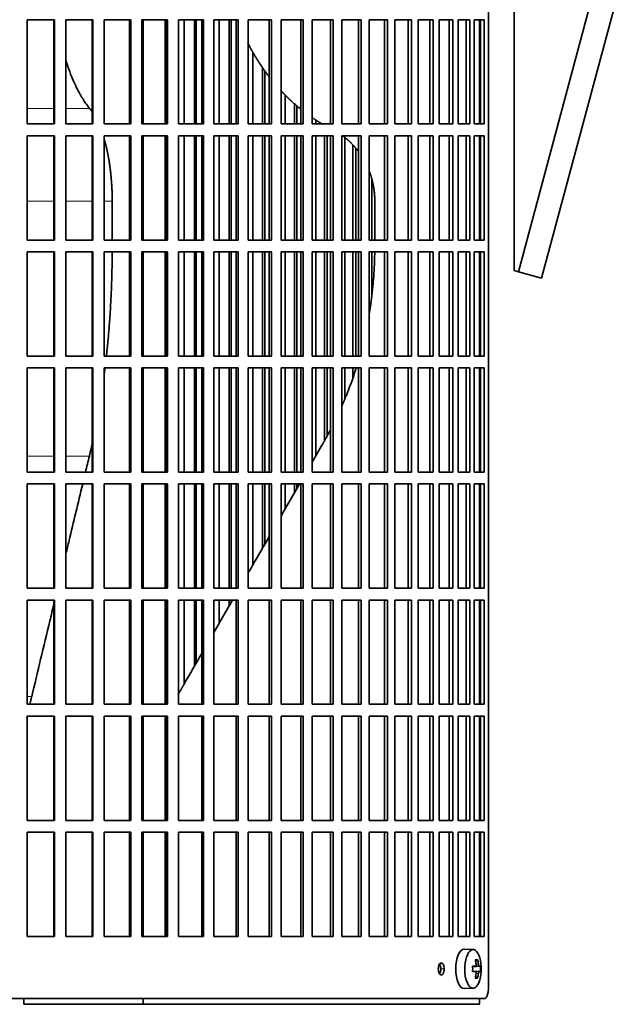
# Model space of a CAD drawing. Header units: millimetres. Extents: x 446 to 1338, y -1671 to 1539.
# Tile 17 of 25: x 1121 to 1275, y -214 to 36. Entities that reach past the tile are written whole.
import ezdxf

# ---------------------------------------------------------------- set-up
doc = ezdxf.new("R2010")
doc.units = ezdxf.units.MM
for name, color, linetype in [('M5X8_UNI7687', 7, 'Continuous'), ('VSI344-454_FILTR', 7, 'Continuous'), ('VSI344-454_SUPPO', 7, 'Continuous'), ('VSI344-454_TERMI', 7, 'Continuous')]:
    doc.layers.add(name, color=color, linetype=linetype)

# ---------------------------------------------------------------- blocks, each defined once
blk = doc.blocks.new('SE3')
at = {"layer": 'M5X8_UNI7687', "color": 7, "linetype": 'Continuous', "lineweight": 35}
for p, q in [((1236.73, -200.4), (1234.47, -200.33)), ((1236.63, -204.69), (1237.3, -204.62)), ((1238.6, -204.64), (1236.63, -204.78)), ((1237.9, -202.99), (1237.39, -203.38)), ((1238.6, -206.02), (1236.63, -205.88)), ((1237.3, -206.04), (1236.63, -205.97)), ((1237.9, -207.66), (1237.39, -207.27)), ((1234.47, -210.33), (1236.73, -210.26))]:
    blk.add_line(p, q, dxfattribs=at)
at = {"layer": 'M5X8_UNI7687', "color": 4, "linetype": 'Continuous', "lineweight": 9}
for p, q in [((1238.31, -204.62), (1236.63, -204.77)), ((1236.63, -204.68), (1237.28, -204.62)), ((1237.49, -204.18), (1238.1, -204.12)), ((1236.63, -205.88), (1238.31, -206.04)), ((1237.28, -206.04), (1236.63, -205.97)), ((1238.1, -206.54), (1237.49, -206.48))]:
    blk.add_line(p, q, dxfattribs=at)
at = {"layer": 'M5X8_UNI7687', "color": 7, "linetype": 'Continuous', "lineweight": 35}
for centre, radius, start, end in [((1228.82, -205.33), 10, 343.7273, 16.2727), ((1229.2, -205.33), 9.42, 355.7871, 4.2129)]:
    blk.add_arc(centre, radius, start, end, dxfattribs=at)
for centre, major_axis, ratio, start_param, end_param in [((1236.71, -205.33), (0, -4.93), 0.422618, 2.175256, 6.283185), ((1234.44, -205.33), (0, -5), 0.422618, 3.141593, 6.283185), ((1228.83, -205.48), (9.97, 0.79), 0.036834, 0.556003, 0.670562), ((1232.12, -205.33), (0, -9.26), 0.488139, 1.49595, 1.645642), ((1230.82, -208.39), (7.75, 5.06), 0.247104, 0.286808, 0.4365), ((1228.9, -205.33), (0, 10), 0.866025, 4.833518, 4.948078), ((1228.77, -205.33), (0, 10), 0.939693, 4.833518, 4.948078), ((1228.83, -205.48), (9.97, 0.79), 0.036834, 0.199185, 0.313745), ((1228.83, -205.17), (9.97, -0.79), 0.036834, -0.670562, -0.556003), ((1228.9, -205.33), (0, -10), 0.866025, 1.335108, 1.449667), ((1230.82, -202.26), (7.75, -5.06), 0.247104, -0.4365, -0.286808), ((1228.77, -205.33), (0, -10), 0.939693, 1.335108, 1.449667), ((1228.83, -205.17), (9.97, -0.79), 0.036834, -0.313745, -0.199185), ((1236.71, -205.33), (0, -4.93), 0.422618, 0, 0.966337), ((1234.44, -205.33), (0, -5), 0.422618, 0, 0.012961)]:
    blk.add_ellipse(centre, major_axis=major_axis, ratio=ratio, start_param=start_param, end_param=end_param, dxfattribs=at)
for points in [[(1237.28, -204.62), (1237.29, -204.62), (1237.31, -204.62), (1237.34, -204.61), (1237.36, -204.6), (1237.38, -204.58), (1237.4, -204.56), (1237.42, -204.53), (1237.44, -204.5), (1237.46, -204.47), (1237.47, -204.43), (1237.48, -204.39), (1237.49, -204.35), (1237.5, -204.31), (1237.5, -204.27), (1237.5, -204.22), (1237.5, -204.17), (1237.5, -204.14), (1237.5, -204.12)], [(1238.1, -204.12), (1238.1, -204.14), (1238.1, -204.17), (1238.11, -204.22), (1238.12, -204.27), (1238.13, -204.31), (1238.14, -204.35), (1238.15, -204.39), (1238.17, -204.43), (1238.18, -204.47), (1238.2, -204.5), (1238.21, -204.53), (1238.23, -204.56), (1238.24, -204.58), (1238.26, -204.6), (1238.27, -204.61), (1238.29, -204.62), (1238.3, -204.62), (1238.31, -204.62)], [(1237.5, -206.54), (1237.5, -206.52), (1237.5, -206.48), (1237.5, -206.44), (1237.5, -206.39), (1237.5, -206.35), (1237.49, -206.3), (1237.48, -206.26), (1237.47, -206.22), (1237.46, -206.19), (1237.44, -206.15), (1237.42, -206.12), (1237.4, -206.1), (1237.38, -206.08), (1237.36, -206.06), (1237.34, -206.05), (1237.31, -206.04), (1237.29, -206.04), (1237.28, -206.04)], [(1238.31, -206.04), (1238.3, -206.04), (1238.29, -206.04), (1238.27, -206.05), (1238.26, -206.06), (1238.24, -206.08), (1238.23, -206.1), (1238.21, -206.12), (1238.2, -206.15), (1238.18, -206.19), (1238.17, -206.22), (1238.15, -206.26), (1238.14, -206.3), (1238.13, -206.35), (1238.12, -206.39), (1238.11, -206.44), (1238.1, -206.48), (1238.1, -206.52), (1238.1, -206.54)]]:
    blk.add_open_spline(points, degree=3, dxfattribs=at)
at = {"layer": 'VSI344-454_FILTR', "color": 7, "linetype": 'Continuous', "lineweight": 35}
for p, q in [((1240.67, -209.83), (1240.67, 61.17)), ((1123.35, 35.92), (1130.3, 35.92)), ((1123.35, 9.42), (1123.35, 35.92)), ((1130.14, 9.42), (1130.14, 35.92)), ((1130.3, 9.42), (1130.3, 35.92)), ((1133.23, 35.92), (1140.08, 35.92)), ((1133.23, 9.42), (1133.23, 35.92)), ((1139.86, 9.42), (1139.86, 35.92)), ((1140.08, 9.42), (1140.08, 35.92)), ((1142.96, 35.92), (1149.69, 35.92)), ((1142.96, 9.42), (1142.96, 35.92)), ((1149.4, 9.42), (1149.4, 35.92)), ((1149.69, 9.42), (1149.69, 35.92)), ((1152.51, 35.92), (1159.08, 35.92)), ((1152.51, 9.42), (1152.51, 35.92)), ((1158.72, 9.42), (1158.72, 35.92)), ((1159.08, 9.42), (1159.08, 35.92)), ((1161.83, 35.92), (1168.2, 35.92)), ((1161.83, 9.42), (1161.83, 35.92)), ((1163.28, 9.42), (1163.28, 35.92)), ((1165.93, 9.42), (1165.93, 35.92)), ((1166.38, 9.42), (1166.38, 35.92)), ((1167.78, 9.42), (1167.78, 35.92)), ((1168.2, 9.42), (1168.2, 35.92)), ((1170.86, 35.92), (1177.01, 35.92)), ((1170.86, 9.42), (1170.86, 35.92)), ((1172.19, 9.42), (1172.19, 35.92)), ((1174.74, 9.42), (1174.74, 35.92)), ((1175.26, 9.42), (1175.26, 35.92)), ((1176.53, 9.42), (1176.53, 35.92)), ((1177.01, 9.42), (1177.01, 35.92)), ((1179.57, 35.92), (1185.47, 35.92)), ((1179.57, 9.42), (1179.57, 35.92)), ((1184.92, 9.42), (1184.92, 35.92)), ((1185.47, 9.42), (1185.47, 35.92)), ((1187.91, 35.92), (1193.53, 35.92)), ((1187.91, 9.42), (1187.91, 35.92)), ((1192.93, 9.42), (1192.93, 35.92)), ((1193.53, 9.42), (1193.53, 35.92)), ((1195.85, 35.92), (1201.16, 35.92)), ((1195.85, 9.42), (1195.85, 35.92)), ((1200.5, 9.42), (1200.5, 35.92)), ((1201.16, 9.42), (1201.16, 35.92)), ((1203.34, 35.92), (1208.31, 35.92)), ((1203.34, 9.42), (1203.34, 35.92)), ((1207.6, 9.42), (1207.6, 35.92)), ((1208.31, 9.42), (1208.31, 35.92)), ((1210.35, 35.92), (1214.96, 35.92)), ((1210.35, 9.42), (1210.35, 35.92)), ((1214.21, 9.42), (1214.21, 35.92)), ((1214.96, 9.42), (1214.96, 35.92)), ((1216.84, 35.92), (1221.07, 35.92)), ((1216.84, 9.42), (1216.84, 35.92)), ((1220.27, 9.42), (1220.27, 35.92)), ((1221.07, 9.42), (1221.07, 35.92)), ((1222.78, 35.92), (1226.61, 35.92)), ((1222.78, 9.42), (1222.78, 35.92)), ((1225.78, 9.42), (1225.78, 35.92)), ((1226.61, 9.42), (1226.61, 35.92)), ((1228.15, 35.92), (1231.56, 35.92)), ((1228.15, 9.42), (1228.15, 35.92)), ((1230.69, 9.42), (1230.69, 35.92)), ((1231.56, 9.42), (1231.56, 35.92)), ((1232.92, 35.92), (1235.89, 35.92)), ((1232.92, 9.42), (1232.92, 35.92)), ((1234.98, 9.42), (1234.98, 35.92)), ((1235.89, 9.42), (1235.89, 35.92)), ((1237.05, 35.92), (1239.57, 35.92)), ((1237.05, 9.42), (1237.05, 35.92)), ((1238.64, 9.42), (1238.64, 35.92)), ((1239.57, 9.42), (1239.57, 35.92)), ((1180.77, 9.42), (1180.77, 27.62)), ((1183.21, 9.42), (1183.21, 23.72)), ((1183.79, 9.42), (1183.79, 22.91)), ((1188.98, 9.42), (1188.98, 16.8)), ((1191.3, 9.42), (1191.3, 14.63)), ((1191.93, 9.42), (1191.93, 14.08)), ((1196.77, 9.42), (1196.77, 10.44)), ((1123.35, 9.42), (1130.3, 9.42)), ((1133.23, 9.42), (1140.08, 9.42)), ((1142.96, 9.42), (1149.69, 9.42)), ((1152.51, 9.42), (1159.08, 9.42)), ((1161.83, 9.42), (1168.2, 9.42)), ((1170.86, 9.42), (1177.01, 9.42)), ((1179.57, 9.42), (1185.47, 9.42)), ((1187.91, 9.42), (1193.53, 9.42)), ((1195.85, 9.42), (1201.16, 9.42)), ((1203.34, 9.42), (1208.31, 9.42)), ((1210.35, 9.42), (1214.96, 9.42)), ((1216.84, 9.42), (1221.07, 9.42)), ((1222.78, 9.42), (1226.61, 9.42)), ((1228.15, 9.42), (1231.56, 9.42)), ((1232.92, 9.42), (1235.89, 9.42)), ((1237.05, 9.42), (1239.57, 9.42)), ((1123.35, 6.42), (1130.3, 6.42)), ((1123.35, -20.08), (1123.35, 6.42)), ((1130.14, -20.08), (1130.14, 6.42)), ((1130.3, -20.08), (1130.3, 6.42)), ((1133.23, 6.42), (1140.08, 6.42)), ((1133.23, -20.08), (1133.23, 6.42)), ((1139.86, -20.08), (1139.86, 6.42)), ((1140.08, -20.08), (1140.08, 6.42)), ((1142.96, 6.42), (1149.69, 6.42)), ((1142.96, -20.08), (1142.96, 6.42)), ((1149.4, -20.08), (1149.4, 6.42)), ((1149.69, -20.08), (1149.69, 6.42)), ((1152.51, 6.42), (1159.08, 6.42)), ((1152.51, -20.08), (1152.51, 6.42)), ((1158.72, -20.08), (1158.72, 6.42)), ((1159.08, -20.08), (1159.08, 6.42)), ((1161.83, 6.42), (1168.2, 6.42)), ((1161.83, -20.08), (1161.83, 6.42)), ((1163.28, -20.08), (1163.28, 6.42)), ((1165.93, -20.08), (1165.93, 6.42)), ((1166.38, -20.08), (1166.38, 6.42)), ((1167.78, -20.08), (1167.78, 6.42)), ((1168.2, -20.08), (1168.2, 6.42)), ((1170.86, 6.42), (1177.01, 6.42)), ((1170.86, -20.08), (1170.86, 6.42)), ((1172.19, -20.08), (1172.19, 6.42)), ((1174.74, -20.08), (1174.74, 6.42)), ((1175.26, -20.08), (1175.26, 6.42)), ((1176.53, -20.08), (1176.53, 6.42)), ((1177.01, -20.08), (1177.01, 6.42)), ((1179.57, 6.42), (1185.47, 6.42)), ((1179.57, -20.08), (1179.57, 6.42)), ((1180.77, -20.08), (1180.77, 6.42)), ((1183.21, -20.08), (1183.21, 6.42)), ((1183.79, -20.08), (1183.79, 6.42)), ((1184.92, -20.08), (1184.92, 6.42)), ((1185.47, -20.08), (1185.47, 6.42)), ((1187.91, 6.42), (1193.53, 6.42)), ((1187.91, -20.08), (1187.91, 6.42)), ((1188.98, -20.08), (1188.98, 6.42)), ((1191.3, -20.08), (1191.3, 6.42)), ((1191.93, -20.08), (1191.93, 6.42)), ((1192.93, -20.08), (1192.93, 6.42)), ((1193.53, -20.08), (1193.53, 6.42)), ((1195.85, 6.42), (1201.16, 6.42)), ((1195.85, -20.08), (1195.85, 6.42)), ((1196.77, -20.08), (1196.77, 6.42)), ((1198.97, -20.08), (1198.97, 6.42)), ((1199.65, -20.08), (1199.65, 6.42)), ((1200.5, -20.08), (1200.5, 6.42)), ((1201.16, -20.08), (1201.16, 6.42)), ((1203.34, 6.42), (1208.31, 6.42)), ((1203.34, -20.08), (1203.34, 6.42)), ((1204.11, -20.08), (1204.11, 5.96)), ((1207.6, -20.08), (1207.6, 6.42)), ((1208.31, -20.08), (1208.31, 6.42)), ((1210.35, 6.42), (1214.96, 6.42)), ((1210.35, -20.08), (1210.35, 6.42)), ((1214.21, -20.08), (1214.21, 6.42)), ((1214.96, -20.08), (1214.96, 6.42)), ((1216.84, 6.42), (1221.07, 6.42)), ((1216.84, -20.08), (1216.84, 6.42)), ((1220.27, -20.08), (1220.27, 6.42)), ((1221.07, -20.08), (1221.07, 6.42)), ((1222.78, 6.42), (1226.61, 6.42)), ((1222.78, -20.08), (1222.78, 6.42)), ((1225.78, -20.08), (1225.78, 6.42)), ((1226.61, -20.08), (1226.61, 6.42)), ((1228.15, 6.42), (1231.56, 6.42)), ((1228.15, -20.08), (1228.15, 6.42)), ((1230.69, -20.08), (1230.69, 6.42)), ((1231.56, -20.08), (1231.56, 6.42)), ((1232.92, 6.42), (1235.89, 6.42)), ((1232.92, -20.08), (1232.92, 6.42)), ((1234.98, -20.08), (1234.98, 6.42)), ((1235.89, -20.08), (1235.89, 6.42)), ((1237.05, 6.42), (1239.57, 6.42)), ((1237.05, -20.08), (1237.05, 6.42)), ((1238.64, -20.08), (1238.64, 6.42)), ((1239.57, -20.08), (1239.57, 6.42)), ((1206.17, -20.08), (1206.17, 4.06)), ((1206.91, -20.08), (1206.91, 3.27)), ((1210.97, -20.08), (1210.97, -4.48)), ((1123.35, -20.08), (1130.3, -20.08)), ((1133.23, -20.08), (1140.08, -20.08)), ((1142.96, -20.08), (1149.69, -20.08)), ((1152.51, -20.08), (1159.08, -20.08)), ((1161.83, -20.08), (1168.2, -20.08)), ((1170.86, -20.08), (1177.01, -20.08)), ((1179.57, -20.08), (1185.47, -20.08)), ((1187.91, -20.08), (1193.53, -20.08)), ((1195.85, -20.08), (1201.16, -20.08)), ((1203.34, -20.08), (1208.31, -20.08)), ((1210.35, -20.08), (1214.96, -20.08)), ((1216.84, -20.08), (1221.07, -20.08)), ((1222.78, -20.08), (1226.61, -20.08)), ((1228.15, -20.08), (1231.56, -20.08)), ((1232.92, -20.08), (1235.89, -20.08)), ((1237.05, -20.08), (1239.57, -20.08)), ((1123.35, -23.08), (1130.3, -23.08)), ((1123.35, -49.58), (1123.35, -23.08)), ((1130.14, -49.58), (1130.14, -23.08)), ((1130.3, -49.58), (1130.3, -23.08)), ((1133.23, -23.08), (1140.08, -23.08)), ((1133.23, -49.58), (1133.23, -23.08)), ((1139.86, -49.58), (1139.86, -23.08)), ((1140.08, -49.58), (1140.08, -23.08)), ((1142.96, -23.08), (1149.69, -23.08)), ((1142.96, -49.58), (1142.96, -23.08)), ((1149.4, -49.58), (1149.4, -23.08)), ((1149.69, -49.58), (1149.69, -23.08)), ((1152.51, -23.08), (1159.08, -23.08)), ((1152.51, -49.58), (1152.51, -23.08)), ((1158.72, -49.58), (1158.72, -23.08)), ((1159.08, -49.58), (1159.08, -23.08)), ((1161.83, -23.08), (1168.2, -23.08)), ((1161.83, -49.58), (1161.83, -23.08)), ((1163.28, -49.58), (1163.28, -23.08)), ((1165.93, -49.58), (1165.93, -23.08)), ((1166.38, -49.58), (1166.38, -23.08)), ((1167.78, -49.58), (1167.78, -23.08)), ((1168.2, -49.58), (1168.2, -23.08)), ((1170.86, -23.08), (1177.01, -23.08)), ((1170.86, -49.58), (1170.86, -23.08)), ((1172.19, -49.58), (1172.19, -23.08)), ((1174.74, -49.58), (1174.74, -23.08)), ((1175.26, -49.58), (1175.26, -23.08)), ((1176.53, -49.58), (1176.53, -23.08)), ((1177.01, -49.58), (1177.01, -23.08)), ((1179.57, -23.08), (1185.47, -23.08)), ((1179.57, -49.58), (1179.57, -23.08)), ((1180.77, -49.58), (1180.77, -23.08)), ((1183.21, -49.58), (1183.21, -23.08)), ((1183.79, -49.58), (1183.79, -23.08)), ((1184.92, -49.58), (1184.92, -23.08)), ((1185.47, -49.58), (1185.47, -23.08)), ((1187.91, -23.08), (1193.53, -23.08)), ((1187.91, -49.58), (1187.91, -23.08)), ((1188.98, -49.58), (1188.98, -23.08)), ((1191.3, -49.58), (1191.3, -23.08)), ((1191.93, -49.58), (1191.93, -23.08)), ((1192.93, -49.58), (1192.93, -23.08)), ((1193.53, -49.58), (1193.53, -23.08)), ((1195.85, -23.08), (1201.16, -23.08)), ((1195.85, -49.58), (1195.85, -23.08)), ((1196.77, -49.58), (1196.77, -23.08)), ((1198.97, -49.58), (1198.97, -23.08)), ((1199.65, -49.58), (1199.65, -23.08)), ((1200.5, -49.58), (1200.5, -23.08)), ((1201.16, -49.58), (1201.16, -23.08)), ((1203.34, -23.08), (1208.31, -23.08)), ((1203.34, -49.58), (1203.34, -23.08)), ((1204.11, -49.58), (1204.11, -23.08)), ((1206.17, -49.58), (1206.17, -23.08)), ((1206.91, -49.58), (1206.91, -23.08)), ((1207.6, -49.58), (1207.6, -23.08)), ((1208.31, -49.58), (1208.31, -23.08)), ((1210.35, -23.08), (1214.96, -23.08)), ((1210.35, -49.58), (1210.35, -23.08)), ((1210.97, -33.85), (1210.97, -23.08)), ((1214.21, -49.58), (1214.21, -23.08)), ((1214.96, -49.58), (1214.96, -23.08)), ((1216.84, -23.08), (1221.07, -23.08)), ((1216.84, -49.58), (1216.84, -23.08)), ((1220.27, -49.58), (1220.27, -23.08)), ((1221.07, -49.58), (1221.07, -23.08)), ((1222.78, -23.08), (1226.61, -23.08)), ((1222.78, -49.58), (1222.78, -23.08)), ((1225.78, -49.58), (1225.78, -23.08)), ((1226.61, -49.58), (1226.61, -23.08)), ((1228.15, -23.08), (1231.56, -23.08)), ((1228.15, -49.58), (1228.15, -23.08)), ((1230.69, -49.58), (1230.69, -23.08)), ((1231.56, -49.58), (1231.56, -23.08)), ((1232.92, -23.08), (1235.89, -23.08)), ((1232.92, -49.58), (1232.92, -23.08)), ((1234.98, -49.58), (1234.98, -23.08)), ((1235.89, -49.58), (1235.89, -23.08)), ((1237.05, -23.08), (1239.57, -23.08)), ((1237.05, -49.58), (1237.05, -23.08)), ((1238.64, -49.58), (1238.64, -23.08)), ((1239.57, -49.58), (1239.57, -23.08)), ((1123.35, -49.58), (1130.3, -49.58)), ((1133.23, -49.58), (1140.08, -49.58)), ((1142.96, -49.58), (1149.69, -49.58)), ((1152.51, -49.58), (1159.08, -49.58)), ((1161.83, -49.58), (1168.2, -49.58)), ((1170.86, -49.58), (1177.01, -49.58)), ((1179.57, -49.58), (1185.47, -49.58)), ((1187.91, -49.58), (1193.53, -49.58)), ((1195.85, -49.58), (1201.16, -49.58)), ((1203.34, -49.58), (1208.31, -49.58)), ((1210.35, -49.58), (1214.96, -49.58)), ((1216.84, -49.58), (1221.07, -49.58)), ((1222.78, -49.58), (1226.61, -49.58)), ((1228.15, -49.58), (1231.56, -49.58)), ((1232.92, -49.58), (1235.89, -49.58)), ((1237.05, -49.58), (1239.57, -49.58)), ((1123.35, -52.58), (1130.3, -52.58)), ((1123.35, -79.08), (1123.35, -52.58)), ((1130.14, -79.08), (1130.14, -52.58)), ((1130.3, -79.08), (1130.3, -52.58)), ((1133.23, -52.58), (1140.08, -52.58)), ((1133.23, -79.08), (1133.23, -52.58)), ((1139.86, -79.08), (1139.86, -52.58)), ((1140.08, -79.08), (1140.08, -52.58)), ((1142.96, -52.58), (1149.69, -52.58)), ((1142.96, -79.08), (1142.96, -52.58)), ((1149.4, -79.08), (1149.4, -52.58)), ((1149.69, -79.08), (1149.69, -52.58)), ((1152.51, -52.58), (1159.08, -52.58)), ((1152.51, -79.08), (1152.51, -52.58)), ((1158.72, -79.08), (1158.72, -52.58)), ((1159.08, -79.08), (1159.08, -52.58)), ((1161.83, -52.58), (1168.2, -52.58)), ((1161.83, -79.08), (1161.83, -52.58)), ((1163.28, -79.08), (1163.28, -52.58)), ((1165.93, -79.08), (1165.93, -52.58)), ((1166.38, -79.08), (1166.38, -52.58)), ((1167.78, -79.08), (1167.78, -52.58)), ((1168.2, -79.08), (1168.2, -52.58)), ((1170.86, -52.58), (1177.01, -52.58)), ((1170.86, -79.08), (1170.86, -52.58)), ((1172.19, -79.08), (1172.19, -52.58)), ((1174.74, -79.08), (1174.74, -52.58)), ((1175.26, -79.08), (1175.26, -52.58)), ((1176.53, -79.08), (1176.53, -52.58)), ((1177.01, -79.08), (1177.01, -52.58)), ((1179.57, -52.58), (1185.47, -52.58)), ((1179.57, -79.08), (1179.57, -52.58)), ((1180.77, -79.08), (1180.77, -52.58)), ((1183.21, -79.08), (1183.21, -52.58)), ((1183.79, -79.08), (1183.79, -52.58)), ((1184.92, -79.08), (1184.92, -52.58)), ((1185.47, -79.08), (1185.47, -52.58)), ((1187.91, -52.58), (1193.53, -52.58)), ((1187.91, -79.08), (1187.91, -52.58)), ((1188.98, -79.08), (1188.98, -52.58)), ((1191.3, -79.08), (1191.3, -52.58)), ((1191.93, -79.08), (1191.93, -52.58)), ((1192.93, -79.08), (1192.93, -52.58)), ((1193.53, -79.08), (1193.53, -52.58)), ((1195.85, -52.58), (1201.16, -52.58)), ((1195.85, -79.08), (1195.85, -52.58)), ((1196.77, -74.93), (1196.77, -52.58)), ((1198.97, -71.04), (1198.97, -52.58)), ((1199.65, -69.72), (1199.65, -52.58)), ((1200.5, -79.08), (1200.5, -52.58)), ((1201.16, -79.08), (1201.16, -52.58)), ((1203.34, -52.58), (1208.31, -52.58)), ((1203.34, -79.08), (1203.34, -52.58)), ((1204.11, -60.32), (1204.11, -52.58)), ((1206.17, -55.01), (1206.17, -52.58)), ((1207.6, -79.08), (1207.6, -52.58)), ((1208.31, -79.08), (1208.31, -52.58)), ((1210.35, -52.58), (1214.96, -52.58)), ((1210.35, -79.08), (1210.35, -52.58)), ((1214.21, -79.08), (1214.21, -52.58)), ((1214.96, -79.08), (1214.96, -52.58)), ((1216.84, -52.58), (1221.07, -52.58)), ((1216.84, -79.08), (1216.84, -52.58)), ((1220.27, -79.08), (1220.27, -52.58)), ((1221.07, -79.08), (1221.07, -52.58)), ((1222.78, -52.58), (1226.61, -52.58)), ((1222.78, -79.08), (1222.78, -52.58)), ((1225.78, -79.08), (1225.78, -52.58)), ((1226.61, -79.08), (1226.61, -52.58)), ((1228.15, -52.58), (1231.56, -52.58)), ((1228.15, -79.08), (1228.15, -52.58)), ((1230.69, -79.08), (1230.69, -52.58)), ((1231.56, -79.08), (1231.56, -52.58)), ((1232.92, -52.58), (1235.89, -52.58)), ((1232.92, -79.08), (1232.92, -52.58)), ((1234.98, -79.08), (1234.98, -52.58)), ((1235.89, -79.08), (1235.89, -52.58)), ((1237.05, -52.58), (1239.57, -52.58)), ((1237.05, -79.08), (1237.05, -52.58)), ((1238.64, -79.08), (1238.64, -52.58)), ((1239.57, -79.08), (1239.57, -52.58)), ((1123.35, -79.08), (1130.3, -79.08)), ((1133.23, -79.08), (1140.08, -79.08)), ((1142.96, -79.08), (1149.69, -79.08)), ((1152.51, -79.08), (1159.08, -79.08)), ((1161.83, -79.08), (1168.2, -79.08)), ((1170.86, -79.08), (1177.01, -79.08)), ((1179.57, -79.08), (1185.47, -79.08)), ((1187.91, -79.08), (1193.53, -79.08)), ((1195.85, -79.08), (1201.16, -79.08)), ((1203.34, -79.08), (1208.31, -79.08)), ((1210.35, -79.08), (1214.96, -79.08)), ((1216.84, -79.08), (1221.07, -79.08)), ((1222.78, -79.08), (1226.61, -79.08)), ((1228.15, -79.08), (1231.56, -79.08)), ((1232.92, -79.08), (1235.89, -79.08)), ((1237.05, -79.08), (1239.57, -79.08)), ((1123.35, -82.08), (1130.3, -82.08)), ((1123.35, -108.58), (1123.35, -82.08)), ((1130.14, -108.58), (1130.14, -82.08)), ((1130.3, -108.58), (1130.3, -82.08)), ((1133.23, -82.08), (1140.08, -82.08)), ((1133.23, -108.58), (1133.23, -82.08)), ((1139.86, -108.58), (1139.86, -82.08)), ((1140.08, -108.58), (1140.08, -82.08)), ((1142.96, -82.08), (1149.69, -82.08)), ((1142.96, -108.58), (1142.96, -82.08)), ((1149.4, -108.58), (1149.4, -82.08)), ((1149.69, -108.58), (1149.69, -82.08)), ((1152.51, -82.08), (1159.08, -82.08)), ((1152.51, -108.58), (1152.51, -82.08)), ((1158.72, -108.58), (1158.72, -82.08)), ((1159.08, -108.58), (1159.08, -82.08)), ((1161.83, -82.08), (1168.2, -82.08)), ((1161.83, -108.58), (1161.83, -82.08)), ((1163.28, -108.58), (1163.28, -82.08)), ((1165.93, -108.58), (1165.93, -82.08)), ((1166.38, -108.58), (1166.38, -82.08)), ((1167.78, -108.58), (1167.78, -82.08)), ((1168.2, -108.58), (1168.2, -82.08)), ((1170.86, -82.08), (1177.01, -82.08)), ((1170.86, -108.58), (1170.86, -82.08)), ((1172.19, -108.58), (1172.19, -82.08)), ((1174.74, -108.58), (1174.74, -82.08)), ((1175.26, -108.58), (1175.26, -82.08)), ((1176.53, -108.58), (1176.53, -82.08)), ((1177.01, -108.58), (1177.01, -82.08)), ((1179.57, -82.08), (1185.47, -82.08)), ((1179.57, -108.58), (1179.57, -82.08)), ((1180.77, -102.64), (1180.77, -82.08)), ((1183.21, -98.41), (1183.21, -82.08)), ((1183.79, -97.41), (1183.79, -82.08)), ((1184.92, -108.58), (1184.92, -82.08)), ((1185.47, -108.58), (1185.47, -82.08)), ((1187.91, -82.08), (1193.53, -82.08)), ((1187.91, -108.58), (1187.91, -82.08)), ((1188.98, -88.43), (1188.98, -82.08)), ((1191.3, -84.39), (1191.3, -82.08)), ((1191.93, -83.3), (1191.93, -82.08)), ((1192.93, -108.58), (1192.93, -82.08)), ((1193.53, -108.58), (1193.53, -82.08)), ((1195.85, -82.08), (1201.16, -82.08)), ((1195.85, -108.58), (1195.85, -82.08)), ((1200.5, -108.58), (1200.5, -82.08)), ((1201.16, -108.58), (1201.16, -82.08)), ((1203.34, -82.08), (1208.31, -82.08)), ((1203.34, -108.58), (1203.34, -82.08)), ((1207.6, -108.58), (1207.6, -82.08)), ((1208.31, -108.58), (1208.31, -82.08)), ((1210.35, -82.08), (1214.96, -82.08)), ((1210.35, -108.58), (1210.35, -82.08)), ((1214.21, -108.58), (1214.21, -82.08)), ((1214.96, -108.58), (1214.96, -82.08)), ((1216.84, -82.08), (1221.07, -82.08)), ((1216.84, -108.58), (1216.84, -82.08)), ((1220.27, -108.58), (1220.27, -82.08)), ((1221.07, -108.58), (1221.07, -82.08)), ((1222.78, -82.08), (1226.61, -82.08)), ((1222.78, -108.58), (1222.78, -82.08)), ((1225.78, -108.58), (1225.78, -82.08)), ((1226.61, -108.58), (1226.61, -82.08)), ((1228.15, -82.08), (1231.56, -82.08)), ((1228.15, -108.58), (1228.15, -82.08)), ((1230.69, -108.58), (1230.69, -82.08)), ((1231.56, -108.58), (1231.56, -82.08)), ((1232.92, -82.08), (1235.89, -82.08)), ((1232.92, -108.58), (1232.92, -82.08)), ((1234.98, -108.58), (1234.98, -82.08)), ((1235.89, -108.58), (1235.89, -82.08)), ((1237.05, -82.08), (1239.57, -82.08)), ((1237.05, -108.58), (1237.05, -82.08)), ((1238.64, -108.58), (1238.64, -82.08)), ((1239.57, -108.58), (1239.57, -82.08)), ((1123.35, -108.58), (1130.3, -108.58)), ((1133.23, -108.58), (1140.08, -108.58)), ((1142.96, -108.58), (1149.69, -108.58)), ((1152.51, -108.58), (1159.08, -108.58)), ((1161.83, -108.58), (1168.2, -108.58)), ((1170.86, -108.58), (1177.01, -108.58)), ((1179.57, -108.58), (1185.47, -108.58)), ((1187.91, -108.58), (1193.53, -108.58)), ((1195.85, -108.58), (1201.16, -108.58)), ((1203.34, -108.58), (1208.31, -108.58)), ((1210.35, -108.58), (1214.96, -108.58)), ((1216.84, -108.58), (1221.07, -108.58)), ((1222.78, -108.58), (1226.61, -108.58)), ((1228.15, -108.58), (1231.56, -108.58)), ((1232.92, -108.58), (1235.89, -108.58)), ((1237.05, -108.58), (1239.57, -108.58)), ((1123.35, -111.58), (1130.3, -111.58)), ((1123.35, -138.08), (1123.35, -111.58)), ((1130.14, -138.08), (1130.14, -111.58)), ((1130.3, -138.08), (1130.3, -111.58)), ((1133.23, -111.58), (1140.08, -111.58)), ((1133.23, -138.08), (1133.23, -111.58)), ((1139.86, -138.08), (1139.86, -111.58)), ((1140.08, -138.08), (1140.08, -111.58)), ((1142.96, -111.58), (1149.69, -111.58)), ((1142.96, -138.08), (1142.96, -111.58)), ((1149.4, -138.08), (1149.4, -111.58)), ((1149.69, -138.08), (1149.69, -111.58)), ((1152.51, -111.58), (1159.08, -111.58)), ((1152.51, -138.08), (1152.51, -111.58)), ((1158.72, -138.08), (1158.72, -111.58)), ((1159.08, -138.08), (1159.08, -111.58)), ((1161.83, -111.58), (1168.2, -111.58)), ((1161.83, -138.08), (1161.83, -111.58)), ((1163.28, -132.93), (1163.28, -111.58)), ((1165.93, -128.35), (1165.93, -111.58)), ((1166.38, -127.56), (1166.38, -111.58)), ((1167.78, -138.08), (1167.78, -111.58)), ((1168.2, -138.08), (1168.2, -111.58)), ((1170.86, -111.58), (1177.01, -111.58)), ((1170.86, -138.08), (1170.86, -111.58)), ((1172.19, -117.5), (1172.19, -111.58)), ((1174.74, -113.08), (1174.74, -111.58)), ((1175.26, -112.19), (1175.26, -111.58)), ((1176.53, -138.08), (1176.53, -111.58)), ((1177.01, -138.08), (1177.01, -111.58)), ((1179.57, -111.58), (1185.47, -111.58)), ((1179.57, -138.08), (1179.57, -111.58)), ((1184.92, -138.08), (1184.92, -111.58)), ((1185.47, -138.08), (1185.47, -111.58)), ((1187.91, -111.58), (1193.53, -111.58)), ((1187.91, -138.08), (1187.91, -111.58)), ((1192.93, -138.08), (1192.93, -111.58)), ((1193.53, -138.08), (1193.53, -111.58)), ((1195.85, -111.58), (1201.16, -111.58)), ((1195.85, -138.08), (1195.85, -111.58)), ((1200.5, -138.08), (1200.5, -111.58)), ((1201.16, -138.08), (1201.16, -111.58)), ((1203.34, -111.58), (1208.31, -111.58)), ((1203.34, -138.08), (1203.34, -111.58)), ((1207.6, -138.08), (1207.6, -111.58)), ((1208.31, -138.08), (1208.31, -111.58)), ((1210.35, -111.58), (1214.96, -111.58)), ((1210.35, -138.08), (1210.35, -111.58)), ((1214.21, -138.08), (1214.21, -111.58)), ((1214.96, -138.08), (1214.96, -111.58)), ((1216.84, -111.58), (1221.07, -111.58)), ((1216.84, -138.08), (1216.84, -111.58)), ((1220.27, -138.08), (1220.27, -111.58)), ((1221.07, -138.08), (1221.07, -111.58)), ((1222.78, -111.58), (1226.61, -111.58)), ((1222.78, -138.08), (1222.78, -111.58)), ((1225.78, -138.08), (1225.78, -111.58)), ((1226.61, -138.08), (1226.61, -111.58)), ((1228.15, -111.58), (1231.56, -111.58)), ((1228.15, -138.08), (1228.15, -111.58)), ((1230.69, -138.08), (1230.69, -111.58)), ((1231.56, -138.08), (1231.56, -111.58)), ((1232.92, -111.58), (1235.89, -111.58)), ((1232.92, -138.08), (1232.92, -111.58)), ((1234.98, -138.08), (1234.98, -111.58)), ((1235.89, -138.08), (1235.89, -111.58)), ((1237.05, -111.58), (1239.57, -111.58)), ((1237.05, -138.08), (1237.05, -111.58)), ((1238.64, -138.08), (1238.64, -111.58)), ((1239.57, -138.08), (1239.57, -111.58)), ((1123.35, -138.08), (1130.3, -138.08)), ((1133.23, -138.08), (1140.08, -138.08)), ((1142.96, -138.08), (1149.69, -138.08)), ((1152.51, -138.08), (1159.08, -138.08)), ((1161.83, -138.08), (1168.2, -138.08)), ((1170.86, -138.08), (1177.01, -138.08)), ((1179.57, -138.08), (1185.47, -138.08)), ((1187.91, -138.08), (1193.53, -138.08)), ((1195.85, -138.08), (1201.16, -138.08)), ((1203.34, -138.08), (1208.31, -138.08)), ((1210.35, -138.08), (1214.96, -138.08)), ((1216.84, -138.08), (1221.07, -138.08)), ((1222.78, -138.08), (1226.61, -138.08)), ((1228.15, -138.08), (1231.56, -138.08)), ((1232.92, -138.08), (1235.89, -138.08)), ((1237.05, -138.08), (1239.57, -138.08)), ((1123.35, -141.08), (1130.3, -141.08)), ((1123.35, -167.58), (1123.35, -141.08)), ((1130.14, -167.58), (1130.14, -141.08)), ((1130.3, -167.58), (1130.3, -141.08)), ((1133.23, -141.08), (1140.08, -141.08)), ((1133.23, -167.58), (1133.23, -141.08)), ((1139.86, -167.58), (1139.86, -141.08)), ((1140.08, -167.58), (1140.08, -141.08)), ((1142.96, -141.08), (1149.69, -141.08)), ((1142.96, -167.58), (1142.96, -141.08)), ((1149.4, -167.58), (1149.4, -141.08)), ((1149.69, -167.58), (1149.69, -141.08)), ((1152.51, -141.08), (1159.08, -141.08)), ((1152.51, -167.58), (1152.51, -141.08)), ((1158.72, -167.58), (1158.72, -141.08)), ((1159.08, -167.58), (1159.08, -141.08)), ((1161.83, -141.08), (1168.2, -141.08)), ((1161.83, -167.58), (1161.83, -141.08)), ((1167.78, -167.58), (1167.78, -141.08)), ((1168.2, -167.58), (1168.2, -141.08)), ((1170.86, -141.08), (1177.01, -141.08)), ((1170.86, -167.58), (1170.86, -141.08)), ((1176.53, -167.58), (1176.53, -141.08)), ((1177.01, -167.58), (1177.01, -141.08)), ((1179.57, -141.08), (1185.47, -141.08)), ((1179.57, -167.58), (1179.57, -141.08)), ((1184.92, -167.58), (1184.92, -141.08)), ((1185.47, -167.58), (1185.47, -141.08)), ((1187.91, -141.08), (1193.53, -141.08)), ((1187.91, -167.58), (1187.91, -141.08)), ((1192.93, -167.58), (1192.93, -141.08)), ((1193.53, -167.58), (1193.53, -141.08)), ((1195.85, -141.08), (1201.16, -141.08)), ((1195.85, -167.58), (1195.85, -141.08)), ((1200.5, -167.58), (1200.5, -141.08)), ((1201.16, -167.58), (1201.16, -141.08)), ((1203.34, -141.08), (1208.31, -141.08)), ((1203.34, -167.58), (1203.34, -141.08)), ((1207.6, -167.58), (1207.6, -141.08)), ((1208.31, -167.58), (1208.31, -141.08)), ((1210.35, -141.08), (1214.96, -141.08)), ((1210.35, -167.58), (1210.35, -141.08)), ((1214.21, -167.58), (1214.21, -141.08)), ((1214.96, -167.58), (1214.96, -141.08)), ((1216.84, -141.08), (1221.07, -141.08)), ((1216.84, -167.58), (1216.84, -141.08)), ((1220.27, -167.58), (1220.27, -141.08)), ((1221.07, -167.58), (1221.07, -141.08)), ((1222.78, -141.08), (1226.61, -141.08)), ((1222.78, -167.58), (1222.78, -141.08)), ((1225.78, -167.58), (1225.78, -141.08)), ((1226.61, -167.58), (1226.61, -141.08)), ((1228.15, -141.08), (1231.56, -141.08)), ((1228.15, -167.58), (1228.15, -141.08)), ((1230.69, -167.58), (1230.69, -141.08)), ((1231.56, -167.58), (1231.56, -141.08)), ((1232.92, -141.08), (1235.89, -141.08)), ((1232.92, -167.58), (1232.92, -141.08)), ((1234.98, -167.58), (1234.98, -141.08)), ((1235.89, -167.58), (1235.89, -141.08)), ((1237.05, -141.08), (1239.57, -141.08)), ((1237.05, -167.58), (1237.05, -141.08)), ((1238.64, -167.58), (1238.64, -141.08)), ((1239.57, -167.58), (1239.57, -141.08)), ((1123.35, -167.58), (1130.3, -167.58)), ((1133.23, -167.58), (1140.08, -167.58)), ((1142.96, -167.58), (1149.69, -167.58)), ((1152.51, -167.58), (1159.08, -167.58)), ((1161.83, -167.58), (1168.2, -167.58)), ((1170.86, -167.58), (1177.01, -167.58)), ((1179.57, -167.58), (1185.47, -167.58)), ((1187.91, -167.58), (1193.53, -167.58)), ((1195.85, -167.58), (1201.16, -167.58)), ((1203.34, -167.58), (1208.31, -167.58)), ((1210.35, -167.58), (1214.96, -167.58)), ((1216.84, -167.58), (1221.07, -167.58)), ((1222.78, -167.58), (1226.61, -167.58)), ((1228.15, -167.58), (1231.56, -167.58)), ((1232.92, -167.58), (1235.89, -167.58)), ((1237.05, -167.58), (1239.57, -167.58)), ((1123.35, -170.58), (1130.3, -170.58)), ((1123.35, -197.08), (1123.35, -170.58)), ((1130.14, -197.08), (1130.14, -170.58)), ((1130.3, -197.08), (1130.3, -170.58)), ((1133.23, -170.58), (1140.08, -170.58)), ((1133.23, -197.08), (1133.23, -170.58)), ((1139.86, -197.08), (1139.86, -170.58)), ((1140.08, -197.08), (1140.08, -170.58)), ((1142.96, -170.58), (1149.69, -170.58)), ((1142.96, -197.08), (1142.96, -170.58)), ((1149.4, -197.08), (1149.4, -170.58)), ((1149.69, -197.08), (1149.69, -170.58)), ((1152.51, -170.58), (1159.08, -170.58)), ((1152.51, -197.08), (1152.51, -170.58)), ((1158.72, -197.08), (1158.72, -170.58)), ((1159.08, -197.08), (1159.08, -170.58)), ((1161.83, -170.58), (1168.2, -170.58)), ((1161.83, -197.08), (1161.83, -170.58)), ((1167.78, -197.08), (1167.78, -170.58)), ((1168.2, -197.08), (1168.2, -170.58)), ((1170.86, -170.58), (1177.01, -170.58)), ((1170.86, -197.08), (1170.86, -170.58)), ((1176.53, -197.08), (1176.53, -170.58)), ((1177.01, -197.08), (1177.01, -170.58)), ((1179.57, -170.58), (1185.47, -170.58)), ((1179.57, -197.08), (1179.57, -170.58)), ((1184.92, -197.08), (1184.92, -170.58)), ((1185.47, -197.08), (1185.47, -170.58)), ((1187.91, -170.58), (1193.53, -170.58)), ((1187.91, -197.08), (1187.91, -170.58)), ((1192.93, -197.08), (1192.93, -170.58)), ((1193.53, -197.08), (1193.53, -170.58)), ((1195.85, -170.58), (1201.16, -170.58)), ((1195.85, -197.08), (1195.85, -170.58)), ((1200.5, -197.08), (1200.5, -170.58)), ((1201.16, -197.08), (1201.16, -170.58)), ((1203.34, -170.58), (1208.31, -170.58)), ((1203.34, -197.08), (1203.34, -170.58)), ((1207.6, -197.08), (1207.6, -170.58)), ((1208.31, -197.08), (1208.31, -170.58)), ((1210.35, -170.58), (1214.96, -170.58)), ((1210.35, -197.08), (1210.35, -170.58)), ((1214.21, -197.08), (1214.21, -170.58)), ((1214.96, -197.08), (1214.96, -170.58)), ((1216.84, -170.58), (1221.07, -170.58)), ((1216.84, -197.08), (1216.84, -170.58)), ((1220.27, -197.08), (1220.27, -170.58)), ((1221.07, -197.08), (1221.07, -170.58)), ((1222.78, -170.58), (1226.61, -170.58)), ((1222.78, -197.08), (1222.78, -170.58)), ((1225.78, -197.08), (1225.78, -170.58)), ((1226.61, -197.08), (1226.61, -170.58)), ((1228.15, -170.58), (1231.56, -170.58)), ((1228.15, -197.08), (1228.15, -170.58)), ((1230.69, -197.08), (1230.69, -170.58)), ((1231.56, -197.08), (1231.56, -170.58)), ((1232.92, -170.58), (1235.89, -170.58)), ((1232.92, -197.08), (1232.92, -170.58)), ((1234.98, -197.08), (1234.98, -170.58)), ((1235.89, -197.08), (1235.89, -170.58)), ((1237.05, -170.58), (1239.57, -170.58)), ((1237.05, -197.08), (1237.05, -170.58)), ((1238.64, -197.08), (1238.64, -170.58)), ((1239.57, -197.08), (1239.57, -170.58)), ((1123.35, -197.08), (1130.3, -197.08)), ((1133.23, -197.08), (1140.08, -197.08)), ((1142.96, -197.08), (1149.69, -197.08)), ((1152.51, -197.08), (1159.08, -197.08)), ((1161.83, -197.08), (1168.2, -197.08)), ((1170.86, -197.08), (1177.01, -197.08)), ((1179.57, -197.08), (1185.47, -197.08)), ((1187.91, -197.08), (1193.53, -197.08)), ((1195.85, -197.08), (1201.16, -197.08)), ((1203.34, -197.08), (1208.31, -197.08)), ((1210.35, -197.08), (1214.96, -197.08)), ((1216.84, -197.08), (1221.07, -197.08)), ((1222.78, -197.08), (1226.61, -197.08)), ((1228.15, -197.08), (1231.56, -197.08)), ((1232.92, -197.08), (1235.89, -197.08)), ((1237.05, -197.08), (1239.57, -197.08)), ((960.89, -212.83), (1239.7, -212.83))]:
    blk.add_line(p, q, dxfattribs=at)
at = {"layer": 'VSI344-454_FILTR', "color": 4, "linetype": 'Continuous', "lineweight": 9}
blk.add_line((1229.4, -205.33), (1228.54, -205.33), dxfattribs=at)
at = {"layer": 'VSI344-454_FILTR', "color": 7, "linetype": 'Continuous', "lineweight": 35}
for points, knots in [([(1227.9, -205.33), (1227.91, -205.2), (1227.92, -204.93), (1228, -204.56), (1228.14, -204.19), (1228.37, -203.9), (1228.66, -203.79), (1228.96, -203.91), (1229.2, -204.25), (1229.37, -204.74), (1229.39, -205.13), (1229.4, -205.33)], [0, 0, 0, 0, 0.084454, 0.168831, 0.25477, 0.378375, 0.501304, 0.626685, 0.750981, 0.875806, 1, 1, 1, 1]), ([(1228.54, -205.33), (1228.53, -205.2), (1228.52, -204.94), (1228.45, -204.57), (1228.34, -204.3), (1228.26, -204.16), (1228.23, -204.12)], [0, 0, 0, 0, 0.0839215, 0.1651632, 0.2496847, 0.3008002, 0.3008002, 0.3008002, 0.3008002]), ([(1229.4, -205.33), (1229.4, -205.46), (1229.39, -205.73), (1229.31, -206.1), (1229.17, -206.46), (1228.95, -206.75), (1228.66, -206.87), (1228.36, -206.75), (1228.11, -206.41), (1227.93, -205.92), (1227.91, -205.52), (1227.9, -205.33)], [0, 0, 0, 0, 0.084454, 0.168831, 0.25477, 0.378375, 0.501304, 0.626685, 0.750981, 0.875806, 1, 1, 1, 1]), ([(1228.23, -206.54), (1228.26, -206.5), (1228.34, -206.37), (1228.44, -206.1), (1228.52, -205.73), (1228.53, -205.46), (1228.54, -205.33)], [0.6999614, 0.6999614, 0.6999614, 0.6999614, 0.7454545, 0.8313176, 0.915596, 1, 1, 1, 1]), ([(1239.7, -212.83), (1239.72, -212.83), (1239.75, -212.83), (1239.81, -212.81), (1239.86, -212.79), (1239.92, -212.76), (1239.97, -212.71), (1240.02, -212.66), (1240.12, -212.55), (1240.25, -212.34), (1240.39, -211.97), (1240.51, -211.51), (1240.59, -211.07), (1240.63, -210.7), (1240.65, -210.42), (1240.66, -210.12), (1240.67, -209.93), (1240.67, -209.83)], [0, 0, 0, 0, 0.036074, 0.071835, 0.107394, 0.142867, 0.178369, 0.214015, 0.24992, 0.375515, 0.499618, 0.623903, 0.749864, 0.812552, 0.874725, 0.937001, 1, 1, 1, 1])]:
    blk.add_open_spline(points, degree=3, knots=knots, dxfattribs=at)
at = {"layer": 'VSI344-454_SUPPO', "color": 7, "linetype": 'Continuous', "lineweight": 35}
for p, q in [((1152.86, 9.42), (1152.86, 35.92)), ((1158.46, 9.42), (1158.46, 35.92)), ((1238.39, 9.42), (1238.39, 35.92)), ((1152.86, -20.08), (1152.86, 6.42)), ((1158.46, -20.08), (1158.46, 6.42)), ((1238.39, -20.08), (1238.39, 6.42)), ((1145, -20.08), (1145, -10.18)), ((1211.75, -20.08), (1211.75, -10.18)), ((1152.86, -49.58), (1152.86, -23.08)), ((1158.46, -49.58), (1158.46, -23.08)), ((1238.39, -49.58), (1238.39, -23.08)), ((1152.86, -79.08), (1152.86, -52.58)), ((1158.46, -79.08), (1158.46, -52.58)), ((1238.39, -79.08), (1238.39, -52.58)), ((1152.86, -108.58), (1152.86, -82.08)), ((1158.46, -108.58), (1158.46, -82.08)), ((1238.39, -108.58), (1238.39, -82.08)), ((1152.86, -138.08), (1152.86, -111.58)), ((1158.46, -138.08), (1158.46, -111.58)), ((1238.39, -138.08), (1238.39, -111.58)), ((1152.86, -167.58), (1152.86, -141.08)), ((1158.46, -167.58), (1158.46, -141.08)), ((1238.39, -167.58), (1238.39, -141.08)), ((1152.86, -197.08), (1152.86, -170.58)), ((1158.46, -197.08), (1158.46, -170.58)), ((1238.39, -197.08), (1238.39, -170.58)), ((1122.55, -212.83), (1122.55, -214.33)), ((1152.86, -214.33), (1122.55, -214.33)), ((1152.86, -214.33), (1152.86, -212.83)), ((1152.86, -214.33), (1238.39, -214.33)), ((1238.39, -214.33), (1238.39, -212.83))]:
    blk.add_line(p, q, dxfattribs=at)
at = {"layer": 'VSI344-454_SUPPO', "color": 4, "linetype": 'Continuous', "lineweight": 9}
for p, q in [((1123.35, 13.39), (1130.14, 13.39)), ((1133.23, 13.39), (1139.25, 13.39)), ((1123.35, -10.18), (1130.14, -10.18)), ((1133.23, -10.18), (1139.86, -10.18)), ((1142.96, -10.18), (1145, -10.18)), ((1123.35, -75.02), (1130.14, -75.02)), ((1133.23, -75.02), (1139.18, -75.02)), ((1124.52, -136.12), (1123.35, -136.12))]:
    blk.add_line(p, q, dxfattribs=at)
at = {"layer": 'VSI344-454_SUPPO', "color": 7, "linetype": 'Continuous', "lineweight": 35}
for points, degree, knots in [([(1179.46, 30.06), (1180.3, 28.38), (1181.25, 26.77), (1182.91, 23.94), (1184.9, 21.38)], 2, [0.4340761, 0.4340761, 0.4340761, 0.5, 0.5, 0.6156148, 0.6156148, 0.6156148]), ([(1139.25, 13.39), (1139.03, 13.66), (1138.57, 14.24), (1137.85, 15.27), (1137.02, 16.61), (1136.1, 18.29), (1134.78, 21.09), (1133.84, 23.6), (1133.25, 25.46), (1133.22, 25.54)], 3, [0, 0, 0, 0, 0.0369621, 0.0786432, 0.1250422, 0.1876, 0.2501534, 0.3862477, 0.3924382, 0.3924382, 0.3924382, 0.3924382]), ([(1187.83, 17.93), (1188.84, 16.85), (1189.92, 15.83), (1191.35, 14.47), (1192.86, 13.25)], 2, [0.696559, 0.696559, 0.696559, 0.75, 0.75, 0.8204835, 0.8204835, 0.8204835]), ([(1142.98, 5.51), (1143.23, 4.67), (1143.44, 3.79), (1144.21, 0.66), (1144.6, -2.92), (1145, -6.48), (1145, -10.18)], 2, [0.4292984, 0.4292984, 0.4292984, 0.5, 0.5, 0.75, 0.75, 1, 1, 1]), ([(1203.43, 6.53), (1204.48, 5.78), (1205.44, 4.87), (1206.64, 3.72), (1207.63, 2.41)], 2, [0.1287949, 0.1287949, 0.1287949, 0.25, 0.25, 0.3995248, 0.3995248, 0.3995248]), ([(1210.38, -2.64), (1210.74, -3.59), (1211.01, -4.6), (1211.75, -7.32), (1211.75, -10.18)], 2, [0.6596465, 0.6596465, 0.6596465, 0.75, 0.75, 1, 1, 1]), ([(1145, -23.08), (1144.97, -29.55), (1144.63, -35.94), (1144.26, -42.87), (1143.52, -49.58)], 2, [0.0187361, 0.0187361, 0.0187361, 0.25, 0.25, 0.499688, 0.499688, 0.499688]), ([(1211.74, -23.08), (1211.68, -29.13), (1210.9, -35.11), (1210.67, -36.89), (1210.38, -38.66)], 2, [0.0199355, 0.0199355, 0.0199355, 0.25, 0.25, 0.3183651, 0.3183651, 0.3183651]), ([(1207.02, -52.61), (1205.79, -56.5), (1204.24, -60.27), (1203.83, -61.26), (1203.4, -62.24)], 2, [0.5933263, 0.5933263, 0.5933263, 0.75, 0.75, 0.7912431, 0.7912431, 0.7912431]), ([(1133.23, -99.84), (1133.5, -98.73), (1134.89, -92.91), (1136.32, -86.96), (1137.49, -82.08)], 3, [0.6128166, 0.6128166, 0.6128166, 0.6128166, 0.6666667, 0.8922249, 0.8922249, 0.8922249, 0.8922249]), ([(1179.57, -104.72), (1179.94, -104.08), (1181.72, -101), (1183.51, -97.9), (1184.92, -95.45)], 3, [0.4683212, 0.4683212, 0.4683212, 0.4683212, 0.5, 0.6197977, 0.6197977, 0.6197977, 0.6197977]), ([(1124.52, -136.12), (1126.02, -129.88), (1127.89, -122.11), (1129.81, -114.09), (1130.15, -112.7)], 3, [0, 0, 0, 0, 0.3333333, 0.402566, 0.402566, 0.402566, 0.402566])]:
    blk.add_open_spline(points, degree=degree, knots=knots, dxfattribs=at)
for points, degree in [([(1139.25, 13.39), (1139.57, 13), (1139.87, 12.56)], 2), ([(1195.82, 11.05), (1197.17, 10.13), (1198.57, 9.31)], 2), ([(1143.17, -52.61), (1143.09, -53.25), (1143, -53.89)], 2), ([(1200.58, -68.14), (1199.61, -70.01), (1198.55, -71.84)], 2), ([(1139.89, -71.91), (1139.55, -73.48), (1139.18, -75.02)], 2), ([(1195.85, -76.52), (1196.75, -74.97), (1197.65, -73.41), (1198.55, -71.84)], 3), ([(1138.21, -79.08), (1138.53, -77.73), (1138.85, -76.38), (1139.18, -75.02)], 3), ([(1187.91, -90.27), (1189.48, -87.55), (1191.06, -84.82), (1192.64, -82.08)], 3), ([(1170.86, -119.81), (1172.44, -117.07), (1174.02, -114.33), (1175.61, -111.58)], 3), ([(1163.28, -132.94), (1164.77, -130.35), (1166.27, -127.75), (1167.78, -125.14)], 3), ([(1163.28, -132.94), (1162.49, -134.3), (1161.74, -135.68)], 2), ([(1124.52, -136.12), (1124.3, -137.07), (1124.07, -138.04)], 2), ([(1123.41, -141.02), (1123.36, -141.25), (1123.31, -141.48)], 2), ([(1158.68, -141.69), (1158.55, -141.95), (1158.43, -142.21)], 2)]:
    blk.add_open_spline(points, degree=degree, dxfattribs=at)
at = {"layer": 'VSI344-454_TERMI', "color": 7, "linetype": 'Continuous', "lineweight": 35}
for p, q in [((1247.17, -27.86), (1247.17, 56.18)), ((1269.27, 50.26), (1248.26, -28.15)), ((1275.19, 48.67), (1254.18, -29.74)), ((1248.26, -28.15), (1247.17, -27.86)), ((1254.18, -29.74), (1248.26, -28.15))]:
    blk.add_line(p, q, dxfattribs=at)

msp = doc.modelspace()

# ---------------------------------------------------------------- block references
msp.add_blockref('SE3', (0, 0))

doc.saveas('drawing.dxf')
